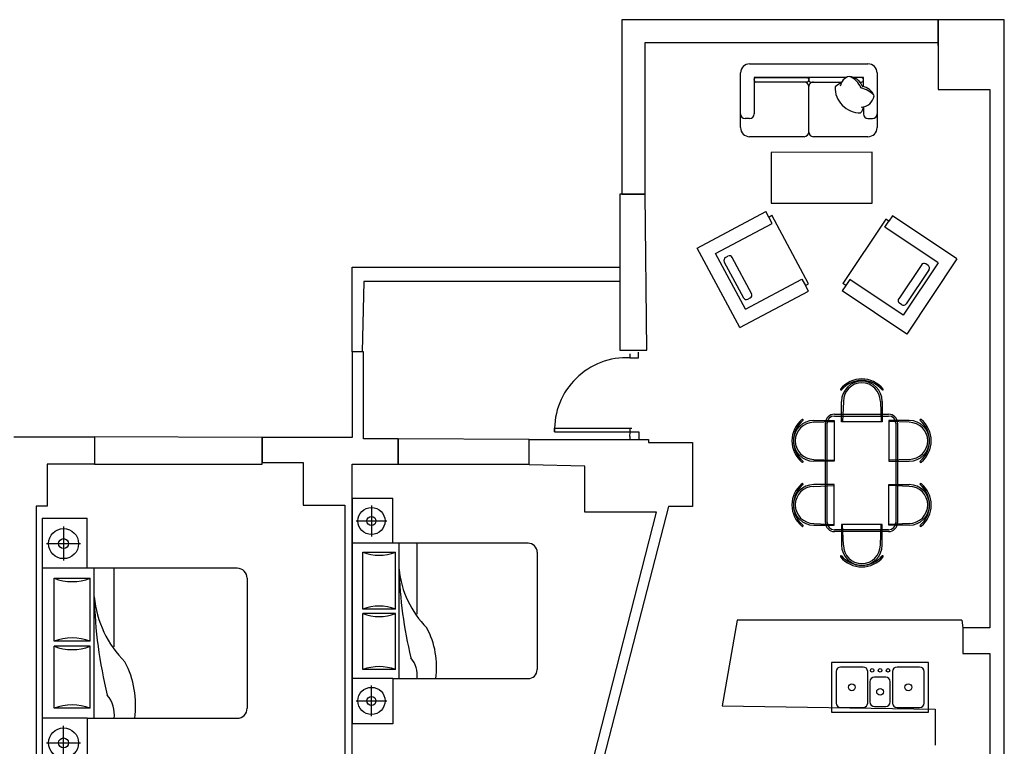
# Model space of a CAD drawing. Header units: inches. Extents: x 0 to 2322, y 0 to 829.
# Tile 11 of 23: x 490 to 926, y 428 to 750. Entities that reach past the tile are written whole.
import ezdxf

# ---------------------------------------------------------------- set-up
doc = ezdxf.new("R2010")
doc.units = ezdxf.units.IN
doc.header["$MEASUREMENT"] = 0
for name, color, linetype in [('0EMPORARY', 7, 'Continuous'), ('2', 2, 'Continuous'), ('3', 3, 'Continuous'), ('8', 8, 'Continuous'), ('C', 4, 'Continuous'), ('D', 3, 'Continuous'), ('F', 1, 'Continuous'), ('White', 7, 'Continuous'), ('家具线', 2, 'Continuous'), ('细线', 1, 'Continuous')]:
    doc.layers.add(name, color=color, linetype=linetype)

# ---------------------------------------------------------------- blocks, each defined once
blk = doc.blocks.new('A$C2ED02683')
at = {"layer": '2'}
for p, q in [((253.7, 2005), (253.7, 1665)), ((2246.3, 2005), (2246.3, 1665)), ((83.7, 1835), (423.7, 1835)), ((2416.3, 1835), (2076.3, 1835))]:
    blk.add_line(p, q, dxfattribs=at)
for centre, radius in [((253.7, 1835), 150), ((2246.3, 1835), 150), ((253.7, 1835), 50), ((2246.3, 1835), 50)]:
    blk.add_circle(centre, radius, dxfattribs=at)
at = {"layer": '3'}
for p, q in [((2500, 2050), (0, 2050)), ((0, 1600), (0, 2050)), ((500, 1600), (500, 2050)), ((2000, 1600), (2000, 2050)), ((2500, 2050), (2500, 1600)), ((500, 1600), (0, 1600)), ((500, 1600), (500, 100)), ((2000, 100), (2000, 1600)), ((2000, 1600), (2500, 1600)), ((1900, 0), (600, 0))]:
    blk.add_line(p, q, dxfattribs=at)
for centre, start, end in [((600, 100), 180, 270), ((1900, 100), 270, 0)]:
    blk.add_arc(centre, 100, start, end, dxfattribs=at)
at = {"layer": '8', "linetype": 'ByBlock'}
for p, q in [((600, 1930), (1220.7, 1930)), ((600, 1570), (600, 1930)), ((1220.7, 1570), (1220.7, 1930)), ((1270.7, 1930), (1900, 1930)), ((1270.7, 1570), (1270.7, 1930)), ((1900, 1930), (1900, 1570)), ((500, 1530), (2000, 1530)), ((600, 1570), (1220.7, 1570)), ((1270.7, 1570), (1900, 1570)), ((1213.2, 1330), (2000, 1330))]:
    blk.add_line(p, q, dxfattribs=at)
for centre, radius, start, end in [((131.8, 1750), 501.6, 338.97184, 21.02816), ((1689, 1750), 501.6, 158.97184, 201.02816), ((802.5, 1750), 501.6, 338.97184, 21.02816), ((2368.2, 1750), 501.6, 158.97184, 201.02816), ((1843.5, -3165.8), 4697.6, 91.58336, 103.69366), ((1821.2, 463.3), 1072.1, 95.75185, 134.95232), ((537.2, 1629.3), 301.9, 262.87084, 310.06171), ((632, 2036.3), 921.7, 261.76352, 297.93049)]:
    blk.add_arc(centre, radius, start, end, dxfattribs=at)
blk = doc.blocks.new('A$C5E8F1F0D')
at = {"layer": 'C'}
for centre, radius, start, end in [((181, 325), 151, 92.0672, 170.6072), ((262, 460), 113, 136.1116, 173.7097), ((184, 260), 278, 358.285, 90.5789), ((194, 420), 177, 203.3152, 259.3613), ((247, 548), 293, 222.7368, 256.3508), ((320, 307), 170, 197.2714, 265.4668), ((383, 345), 221, 201.5683, 249.7406), ((275, 264), 130, 284.1064, 352.232), ((348, 368), 162, 286.7793, 314.4945)]:
    blk.add_arc(centre, radius, start, end, dxfattribs=at)
at = {"layer": 'D'}
for p, q in [((750, 750), (750, 250)), ((100, 600), (50, 600)), ((150, 473), (150, 550)), ((1350, 150), (1350, 550)), ((1350, 150), (1350, 550)), ((1400, 600), (1450, 600)), ((1400, 600), (1450, 600)), ((150, 248), (150, 150)), ((150, 180), (150, 170)), ((150, 150), (255, 150)), ((188, 200), (170, 200)), ((170, 150), (255, 150)), ((338, 150), (1350, 150)), ((338, 150), (1350, 150)), ((338, 150), (730, 150)), ((730, 200), (389, 200)), ((750, 170), (750, 180)), ((750, 170), (750, 180)), ((770, 200), (1330, 200)), ((1330, 150), (770, 150)), ((1350, 180), (1350, 170))]:
    blk.add_line(p, q, dxfattribs=at)
for centre, radius, start, end in [((50, 550), 50, 90, 180), ((100, 550), 50, 360, 90), ((1400, 550), 50, 90, 180), ((1400, 550), 50, 90, 180), ((1450, 550), 50, 0, 90), ((1450, 550), 50, 0, 90), ((700, 250), 50, 270, 0), ((800, 250), 50, 180, 270), ((170, 180), 20, 90, 180), ((170, 170), 20, 180, 270), ((730, 180), 20, 0, 90), ((730, 170), 20, 270, 0), ((770, 180), 20, 90, 180), ((770, 170), 20, 180, 270), ((1330, 180), 20, 0, 90), ((1330, 170), 20, 270, 0)]:
    blk.add_arc(centre, radius, start, end, dxfattribs=at)
at = {"layer": 'F'}
for p, q in [((100, 800), (700, 800)), ((800, 800), (1400, 800)), ((0, 100), (0, 700)), ((1500, 700), (1500, 100)), ((1400, 0), (100, 0))]:
    blk.add_line(p, q, dxfattribs=at)
for centre, radius, start, end in [((100, 700), 100, 90, 180), ((700, 750), 50, 0, 90), ((801, 749), 50.8, 90.926, 179.074), ((1400, 700), 100, 0, 90), ((100, 100), 100, 180, 270), ((1400, 100), 100, 270, 360)]:
    blk.add_arc(centre, radius, start, end, dxfattribs=at)
blk = doc.blocks.new('A$C36984C60')
at = {"layer": 'F', "rotation": 270}
blk.add_blockref('A$C5E8F1F0D', (0, 1500), dxfattribs=at)
blk = doc.blocks.new('A$C090E220C')
at = {"layer": '家具线'}
for p, q in [((462, 1301), (462, 1074)), ((912, 1074), (912, 1301)), ((1172, 1074), (1172, 1301)), ((1622, 1301), (1622, 1074)), ((492, 1172), (1592, 1172)), ((470, 993), (243, 993)), ((392, 472), (392, 1072)), ((462, 1074), (912, 1074)), ((470, 543), (470, 993)), ((1622, 1074), (1172, 1074)), ((1607, 543), (1607, 993)), ((1607, 993), (1834, 993)), ((1692, 1072), (1692, 472)), ((243, 543), (470, 543)), ((462, 470), (912, 470)), ((462, 243), (462, 470)), ((912, 470), (912, 243)), ((1172, 470), (1172, 243)), ((1622, 470), (1172, 470)), ((1834, 543), (1607, 543)), ((1622, 243), (1622, 470)), ((1592, 372), (492, 372)), ((887, 212), (887, 212))]:
    blk.add_line(p, q, dxfattribs=at)
for centre, radius, start, end in [((687, 1239), 304, 39.1873, 140.8127), ((1397, 1239), 304, 39.1873, 140.8127), ((456, 1426), 7.27, 138.8376, 318.8376), ((687, 1230), 295, 40.3781, 139.6219), ((687, 1301), 225, 0, 180), ((917, 1426), 7.27, 221.1624, 41.1624), ((1166, 1426), 7.27, 138.8376, 318.8376), ((1397, 1301), 225, 0, 180), ((1397, 1230), 295, 40.3781, 139.6219), ((1627, 1426), 7.27, 221.1624, 41.1624), ((492, 1072), 100, 90, 180), ((1592, 1072), 100, 0, 90), ((304, 768), 304, 129.1873, 230.8127), ((313, 768), 295, 130.3781, 229.6219), ((243, 768), 225, 90, 270), ((117, 999), 7.27, 311.1624, 131.1624), ((1834, 768), 225, 270, 90), ((1967, 999), 7.27, 48.8376, 228.8376), ((1771, 768), 295, 310.3781, 49.6219), ((1779, 768), 304, 309.1873, 50.8127), ((117, 538), 7.27, 228.8376, 48.8376), ((492, 472), 100, 180, 270), ((1592, 472), 100, 270, 0), ((1967, 538), 7.27, 131.1624, 311.1624), ((687, 243), 225, 180, 0), ((1397, 243), 225, 180, 0), ((456, 117), 7.27, 41.1624, 221.1624), ((687, 304), 304, 219.1873, 320.8127), ((687, 313), 295, 220.3781, 319.6219), ((917, 117), 7.27, 318.8376, 138.8376), ((1166, 117), 7.27, 41.1624, 221.1624), ((1397, 304), 304, 219.1873, 320.8127), ((1397, 313), 295, 220.3781, 319.6219), ((1627, 117), 7.27, 318.8376, 138.8376)]:
    blk.add_arc(centre, radius, start, end, dxfattribs=at)
at = {"layer": '细线'}
for p, q in [((482, 1301), (472, 1074)), ((892, 1301), (902, 1074)), ((1192, 1301), (1182, 1074)), ((1602, 1301), (1612, 1074)), ((492, 1152), (1592, 1152)), ((243, 973), (470, 983)), ((412, 472), (412, 1072)), ((1834, 973), (1607, 983)), ((1672, 1072), (1672, 472)), ((243, 563), (470, 554)), ((1834, 563), (1607, 554)), ((482, 243), (472, 470)), ((892, 243), (902, 470)), ((1192, 243), (1182, 470)), ((1602, 243), (1612, 470)), ((1592, 392), (492, 392))]:
    blk.add_line(p, q, dxfattribs=at)
for centre, radius, start, end in [((687, 1301), 205, 0, 180), ((1397, 1301), 205, 0, 180), ((492, 1072), 80, 90, 180), ((1592, 1072), 80, 0, 90), ((243, 768), 205, 90, 270), ((1834, 768), 205, 270, 90), ((492, 472), 80, 180, 270), ((1592, 472), 80, 270, 0), ((687, 243), 205, 180, 0), ((1397, 243), 205, 180, 0)]:
    blk.add_arc(centre, radius, start, end, dxfattribs=at)
blk = doc.blocks.new('MACRO167')
at = {"layer": '0EMPORARY', "color": 7, "linetype": 'Continuous'}
for p, q in [((1, 1), (0, 1)), ((0, 1), (0, 0)), ((1, 0), (1, 1)), ((0, 0), (1, 0))]:
    blk.add_line(p, q, dxfattribs=at)

msp = doc.modelspace()

# ---------------------------------------------------------------- linework, layer by layer
at = {"layer": 'White', "color": 7}
for p, q in [((896.66, 749.7), (756.57, 749.7)), ((756.57, 749.7), (756.57, 672.33)), ((925.97, 749.7), (896.66, 749.7)), ((896.66, 749.7), (896.66, 738.29)), ((896.66, 738.29), (896.66, 749.7)), ((925.97, 168.13), (925.97, 749.7)), ((766.88, 672.33), (766.88, 739.65)), ((766.88, 739.65), (896.66, 739.65)), ((896.66, 738.29), (896.66, 738.29)), ((896.66, 738.29), (896.66, 718.73)), ((896.66, 718.73), (919.5, 718.73)), ((919.5, 718.73), (919.5, 480.24)), ((867.43, 691.01), (822.64, 690.85)), ((822.64, 690.85), (822.64, 668.37)), ((867.43, 668.37), (867.43, 691.01)), ((766.88, 672.33), (755.66, 672.33)), ((755.66, 672.33), (755.66, 603.24)), ((756.57, 672.33), (766.88, 672.33)), ((767.6, 603.24), (766.88, 672.33)), ((822.64, 668.37), (867.43, 668.37)), ((789.99, 648.53), (820.33, 664.74)), ((821.65, 662.27), (820.33, 664.74)), ((821.65, 662.27), (823.06, 663.03)), ((839.27, 632.69), (823.06, 663.03)), ((798.11, 646.06), (823.16, 659.45)), ((823.16, 659.45), (821.65, 662.27)), ((873.49, 661.34), (854.38, 632.75)), ((873.04, 657.79), (874.82, 660.45)), ((874.82, 660.45), (873.49, 661.34)), ((876.38, 662.78), (874.82, 660.45)), ((904.98, 643.67), (876.38, 662.78)), ((896.65, 642.01), (873.04, 657.79)), ((808.84, 613.25), (789.99, 648.53)), ((811.31, 621.37), (798.11, 646.06)), ((810.58, 626.24), (801.92, 642.43)), ((802.5, 644.32), (803.56, 644.89)), ((814.1, 628.12), (805.45, 644.32)), ((889.38, 641.3), (879.18, 626.04)), ((896.65, 642.01), (881.1, 618.74)), ((904.98, 643.67), (882.75, 610.41)), ((892.21, 640.85), (891.21, 641.51)), ((637.16, 602.57), (637.16, 640.01)), ((637.16, 640.01), (755.66, 640.01)), ((755.66, 640.01), (755.66, 633.77)), ((892.71, 639.08), (882.5, 623.81)), ((642.33, 633.77), (641.59, 602.57)), ((755.66, 633.77), (642.33, 633.77)), ((811.31, 621.37), (836.35, 634.76)), ((836.35, 634.76), (837.86, 631.94)), ((837.86, 631.94), (839.27, 632.69)), ((855.71, 631.86), (854.38, 632.75)), ((857.48, 634.52), (855.71, 631.86)), ((881.1, 618.74), (857.48, 634.52)), ((808.84, 613.25), (839.18, 629.47)), ((839.18, 629.47), (837.86, 631.94)), ((855.71, 631.86), (854.15, 629.53)), ((882.75, 610.41), (854.15, 629.53)), ((812.37, 625.85), (813.43, 626.41)), ((880.56, 623.43), (879.56, 624.09)), ((641.59, 602.57), (637.16, 602.57)), ((637.16, 602.57), (637.16, 564.53)), ((642.1, 602.57), (637.16, 602.57)), ((641.59, 602.57), (637.16, 602.57)), ((642.1, 563.97), (642.1, 602.57)), ((755.66, 603.24), (767.6, 603.24)), ((763.93, 599.92), (763.93, 602.38)), ((760.13, 601.59), (760.13, 599.92)), ((760.13, 599.92), (763.93, 599.92)), ((726.71, 567.08), (726.71, 568.75)), ((726.71, 568.75), (760.92, 568.75)), ((726.71, 567.08), (760.29, 567.08)), ((760.13, 564.95), (760.29, 567.08)), ((760.29, 567.08), (760.29, 568.75)), ((760.29, 567.08), (764.01, 567.08)), ((764.01, 567.08), (764.01, 563.64)), ((487.16, 564.94), (522.96, 564.94)), ((522.96, 564.94), (522.96, 552.76)), ((597.24, 564.53), (522.96, 564.94)), ((522.96, 564.94), (522.96, 552.76)), ((637.16, 564.53), (597.24, 564.53)), ((597.24, 564.53), (597.24, 553.45)), ((597.24, 552.76), (597.24, 564.53)), ((657.5, 563.97), (642.1, 563.97)), ((657.5, 552.69), (657.5, 563.97)), ((715.45, 563.64), (657.5, 563.97)), ((657.5, 563.97), (657.5, 552.69)), ((715.45, 552.43), (715.45, 563.64)), ((715.45, 563.64), (768.29, 563.64)), ((715.45, 552.69), (715.45, 563.64)), ((760.13, 564.95), (760.03, 563.64)), ((768.29, 563.64), (768.29, 563.64)), ((768.29, 563.64), (768.29, 562.41)), ((768.29, 562.41), (787.87, 562.41)), ((787.87, 562.41), (787.87, 533.96)), ((522.96, 552.76), (502.01, 552.76)), ((502.01, 552.76), (502.01, 534.11)), ((522.96, 552.76), (597.24, 552.76)), ((597.24, 553.45), (615.35, 553.45)), ((615.35, 553.45), (615.35, 534.61)), ((637.05, 379.73), (637.05, 552.69)), ((637.05, 552.69), (657.5, 552.69)), ((657.5, 552.69), (715.45, 552.69)), ((740.14, 551.94), (715.45, 552.43)), ((740.14, 531.45), (740.14, 551.94)), ((502.01, 534.11), (497.06, 534.11)), ((497.06, 534.11), (497.06, 331.69)), ((615.35, 534.61), (633.83, 534.61)), ((633.83, 534.61), (633.83, 365.48)), ((777.15, 533.96), (736.36, 375.5)), ((787.87, 533.96), (777.15, 533.96)), ((739.85, 405.98), (771.93, 531.45)), ((771.93, 531.45), (740.14, 531.45)), ((807.58, 483.65), (800.92, 445.68)), ((907.15, 483.65), (807.58, 483.65)), ((907.15, 483.65), (907.54, 480.24)), ((919.5, 480.24), (907.54, 480.24)), ((907.54, 480.24), (907.54, 468.83)), ((907.54, 468.83), (919.5, 468.83)), ((919.5, 468.83), (919.5, 376.2)), ((800.92, 445.68), (895.41, 444.18, -0.01)), ((895.41, 444.18, -0.01), (895.41, 428.22, -0.01))]:
    msp.add_line(p, q, dxfattribs=at)
at = {"layer": 'White', "color": 7, "linetype": 'Continuous'}
for p, q in [((863.45, 462.89, 0), (853.45, 462.89, 0)), ((888.45, 462.89, 0), (878.45, 462.89, 0)), ((851.45, 460.89, 0), (851.45, 446.89, 0)), ((865.45, 446.89, 0), (865.45, 460.89, 0)), ((873.45, 458.39, 0), (868.45, 458.39, 0)), ((876.45, 460.89, 0), (876.45, 446.89, 0)), ((890.45, 446.89, 0), (890.45, 460.89, 0)), ((851.45, 457.89, 0), (851.45, 446.89, 0)), ((866.45, 456.39, 0), (866.45, 447.39, 0)), ((875.45, 447.39, 0), (875.45, 456.39, 0)), ((853.45, 444.89, 0), (863.45, 444.89, 0)), ((868.45, 445.39, 0), (873.45, 445.39, 0)), ((878.45, 444.89, 0), (888.45, 444.89, 0))]:
    msp.add_line(p, q, dxfattribs=at)
for centre, radius in [((867.45, 461.39, 0), 0.791), ((870.95, 461.39, 0), 0.791), ((874.45, 461.39, 0), 0.791), ((858.45, 453.89, 0), 1.5), ((883.45, 453.89, 0), 1.5), ((870.95, 451.89, 0), 1.5)]:
    msp.add_circle(centre, radius, dxfattribs=at)
at = {"layer": 'White', "color": 7}
for centre, radius, start, end in [((803.16, 643.09), 1.4, 118.121, 208.121), ((804.22, 643.66), 1.4, 28.121, 118.121), ((890.43, 640.35), 1.4, 56.242, 146.242), ((891.43, 639.68), 1.4, 326.242, 56.242), ((812.77, 627.65), 1.4, 298.121, 28.121), ((811.71, 627.08), 1.4, 208.121, 298.121), ((880.34, 625.26), 1.4, 146.242, 236.242), ((881.34, 624.59), 1.4, 236.242, 326.242), ((758.74, 567.91), 32.04, 87.5164, 181.4861)]:
    msp.add_arc(centre, radius, start, end, dxfattribs=at)
at = {"layer": 'White', "color": 7, "linetype": 'Continuous'}
for centre, start, end in [((853.45, 460.89, 0), 90, 180), ((863.45, 460.89, 0), 0, 90), ((878.45, 460.89, 0), 90, 180), ((888.45, 460.89, 0), 0, 90), ((868.45, 456.39, 0), 90, 180), ((873.45, 456.39, 0), 0, 90), ((853.45, 446.89, 0), 180, 270), ((863.45, 446.89, 0), 270, 0), ((868.45, 447.39, 0), 180, 270), ((873.45, 447.39, 0), 270, 0), ((878.45, 446.89, 0), 180, 270), ((888.45, 446.89, 0), 270, 0)]:
    msp.add_arc(centre, 2, start, end, dxfattribs=at)

# ---------------------------------------------------------------- block references
at = {"layer": 'White', "color": 7, "ltscale": 2}
for name, p, xscale, yscale, zscale, rotation in [('A$C36984C60', (809.11, 730.13), 0.0403359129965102, 0.0403359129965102, 0.0403359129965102, 270), ('A$C090E220C', (893.59, 507.22), 0.04, 0.04, 0.04, 90)]:
    msp.add_blockref(name, p, dxfattribs=dict(at, xscale=xscale, yscale=yscale, zscale=zscale, rotation=rotation))
at = {"layer": 'White', "color": 7}
for p, xscale, yscale, zscale, rotation in [((719.05, 437.73), 0.04, 0.04, 0.04, 90.00000000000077), ((590.59, 418), 0.04431578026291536, 0.04431578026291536, 0.04431578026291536, 90)]:
    msp.add_blockref('A$C2ED02683', p, dxfattribs=dict(at, xscale=xscale, yscale=yscale, zscale=zscale, rotation=rotation))
at = {"layer": 'White', "color": 7, "xscale": 22, "yscale": 43, "rotation": 270}
msp.add_blockref('MACRO167', (849.45, 464.89, 0), dxfattribs=at)

doc.saveas('drawing.dxf')
